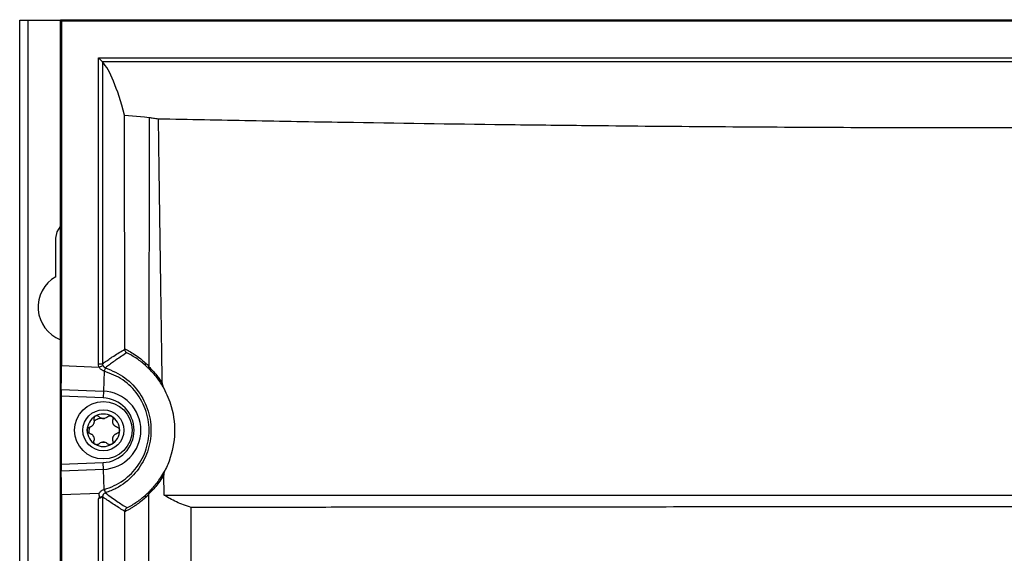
# Model space of a CAD drawing. Header units: millimetres. Extents: x -0.66 to 0.91, y -0.4 to 0.64.
# Tile 66 of 171: x -0.0314 to 0.0886, y 0.259 to 0.3241. Entities that reach past the tile are written whole.
import ezdxf

# ---------------------------------------------------------------- set-up
doc = ezdxf.new("R2010")
doc.units = ezdxf.units.MM
doc.layers.add('FORMAT', color=7, linetype='Continuous')

msp = doc.modelspace()

# ---------------------------------------------------------------- linework, layer by layer
at = {"layer": 'FORMAT', "color": 7, "linetype": 'Continuous', "lineweight": 25}
for p, q in [((-0.031429, -0.035976), (-0.031429, 0.324024)), ((-0.031429, 0.324024), (-0.030429, 0.324024)), ((-0.030429, 0.324024), (-0.030429, -0.035976)), ((-0.030429, 0.324024), (-0.026473, 0.324024)), ((-0.026342, 0.323936), (-0.026473, 0.324067)), ((-0.026473, 0.324067), (0.203614, 0.324067)), ((-0.026473, -0.03602), (-0.026473, 0.324067)), ((-0.026342, 0.323936), (-0.026342, 0.281911)), ((-0.026342, 0.323936), (0.203483, 0.323936)), ((-0.021833, 0.282126), (-0.021833, 0.319423)), ((-0.021833, 0.319423), (-0.021333, 0.318923)), ((-0.021833, 0.319423), (0.198974, 0.319423)), ((-0.021333, 0.318923), (-0.021333, 0.318923)), ((0.198474, 0.318923), (-0.021333, 0.318923)), ((-0.021333, 0.318923), (-0.021333, 0.282126)), ((-0.018646, 0.312437), (-0.016221, 0.312209)), ((-0.018624, 0.283959), (-0.018646, 0.312437)), ((-0.016221, 0.312209), (-0.015639, 0.312153)), ((-0.027029, 0.292719), (-0.027029, 0.297424)), ((-0.021833, 0.282126), (-0.021333, 0.282126)), ((-0.026342, 0.281911), (-0.021748, 0.281723)), ((-0.021748, 0.281723), (-0.02129, 0.281925)), ((-0.021133, 0.281238), (-0.021234, 0.278789)), ((-0.021133, 0.281238), (-0.021136, 0.281239)), ((-0.026369, 0.279), (-0.021234, 0.278789)), ((-0.021234, 0.278789), (-0.021268, 0.277958)), ((-0.026377, 0.278168), (-0.026377, 0.269879)), ((-0.021268, 0.277958), (-0.026377, 0.278168)), ((-0.026377, 0.269879), (-0.021268, 0.270089)), ((-0.021234, 0.269258), (-0.021268, 0.270089)), ((-0.021234, 0.269258), (-0.026369, 0.269047)), ((-0.021133, 0.266809), (-0.021234, 0.269258)), ((-0.01384, 0.266124), (-0.013878, 0.268595)), ((-0.021136, 0.266808), (-0.021133, 0.266809)), ((-0.021748, 0.266324), (-0.026342, 0.266136)), ((-0.026342, 0.266136), (-0.026342, 0.151911)), ((-0.021833, 0.152126), (-0.021833, 0.265684)), ((-0.021333, 0.265921), (-0.021333, 0.152126)), ((-0.020987, 0.266397), (-0.020985, 0.266397))]:
    msp.add_line(p, q, dxfattribs=at)
at = {"layer": 'FORMAT', "color": 7, "linetype": 'Continuous', "lineweight": 25, "flags": 128}
msp.add_lwpolyline([(-0.027029, 0.297424), (-0.02687, 0.298227), (-0.026473, 0.298847)], dxfattribs=at)
at = {"layer": 'FORMAT', "color": 7, "linetype": 'Continuous', "lineweight": 25}
for radius in [0.0035, 0.0025]:
    msp.add_circle((-0.021229, 0.274024), radius, dxfattribs=at)
for centre, radius, start, end in [((-0.024929, 0.289024), 0.00425, 119.611584, 248.702605), ((-0.015791, 0.282129), 0.0003628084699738, 158.759562, 221.815886), ((-0.018148, 0.280382), 0.0031082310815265, 155.92039, 163.985301), ((-0.018155, 0.280383), 0.0030992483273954, 155.882935, 163.969774), ((-0.021429, 0.274024), 0.0047695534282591, 272.349841, 87.650159), ((-0.021429, 0.274024), 0.0039380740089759, 272.349841, 87.650159), ((-0.021229, 0.274024), 0.0019749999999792, 120, 180), ((-0.021229, 0.274024), 0.0019749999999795, 60, 120), ((-0.021229, 0.274024), 0.0014388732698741, 85.351691, 94.648309), ((-0.021229, 0.276197), 0.0007483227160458, 261.035513, 278.964487), ((-0.021229, 0.274024), 0.0019749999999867, 360, 60), ((-0.021229, 0.274024), 0.0019749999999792, 180, 240), ((-0.021229, 0.274024), 0.0019749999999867, 300, 360), ((-0.021229, 0.27185), 0.0007483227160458, 81.035513, 98.964487), ((-0.021229, 0.274024), 0.0014388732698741, 265.351691, 274.648309), ((-0.021229, 0.274024), 0.0019749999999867, 240, 300), ((-0.018147, 0.267666), 0.0031100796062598, 196.011431, 204.071835), ((-0.018154, 0.267665), 0.0030993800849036, 196.030376, 204.116934), ((-0.020833, 0.265921), 0.0005000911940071, 107.782361, 179.986012), ((-0.015794, 0.265917), 0.0003546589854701, 138.218791, 200.447214)]:
    msp.add_arc(centre, radius, start, end, dxfattribs=at)
for centre, major_axis, ratio, start_param, end_param in [((-0.022449, -3.028672), (-1.249000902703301e-15, 3.348205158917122), 0.017455, 6.218066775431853, 6.264091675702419), ((-0.026403, 0.281914), (-4.373579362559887e-08, 0.003502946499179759), 0.01744, 3.729907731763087, 4.711673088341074), ((-0.02636, 0.278167), (-1.249594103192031e-08, 0.001000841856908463), 0.01744, 0.5883150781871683, 1.570080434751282), ((-0.02636, 0.26988), (1.249594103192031e-08, 0.001000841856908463), 0.01744, 1.571512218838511, 2.553277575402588), ((-0.026403, 0.266133), (4.373579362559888e-08, 0.003502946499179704), 0.01744, 4.713104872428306, 5.694870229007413)]:
    msp.add_ellipse(centre, major_axis=major_axis, ratio=ratio, start_param=start_param, end_param=end_param, dxfattribs=at)
for points, knots in [([(-0.0156385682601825, 0.3121529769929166), (-0.0156387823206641, 0.3121180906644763), (-0.0156391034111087, 0.3120657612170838), (-0.0156392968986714, 0.3120047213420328), (-0.0156394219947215, 0.3119436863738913), (-0.0156397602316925, 0.3117605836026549), (-0.0156412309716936, 0.3110281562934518), (-0.0156469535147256, 0.3080983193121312), (-0.0156659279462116, 0.2982340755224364), (-0.0156810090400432, 0.288922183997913), (-0.0156924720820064, 0.281844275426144)], [0, 0, 0, 0, 0.0034539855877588, 0.005180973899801, 0.006044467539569, 0.0094984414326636, 0.0233143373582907, 0.078577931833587, 0.2996330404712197, 1, 1, 1, 1]), ([(-0.0156385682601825, 0.3121529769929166), (-0.0155611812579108, 0.3121402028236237), (-0.0154062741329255, 0.312114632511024), (-0.0151386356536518, 0.3120763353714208), (-0.0148446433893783, 0.312037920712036), (-0.0146235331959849, 0.312012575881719), (-0.0145128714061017, 0.3119998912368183)], [0, 0, 0, 0, 0.2430099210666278, 0.4864378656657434, 0.7429711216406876, 1, 1, 1, 1]), ([(-0.0145128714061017, 0.3119998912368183), (-0.0107804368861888, 0.3119241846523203), (-0.0033155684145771, 0.3117727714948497), (0.0107388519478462, 0.3115267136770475), (0.0244148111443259, 0.3113272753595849), (0.0390786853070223, 0.3111585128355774), (0.0519193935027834, 0.3110423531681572), (0.066274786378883, 0.310954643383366), (0.0807024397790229, 0.3109095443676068), (0.0952226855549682, 0.3109075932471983), (0.109829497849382, 0.3109497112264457), (0.1245229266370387, 0.3110366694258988), (0.1392403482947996, 0.3111681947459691), (0.1554040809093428, 0.311362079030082), (0.1729528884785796, 0.3116282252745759), (0.1854162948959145, 0.311875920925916), (0.1916541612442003, 0.3119998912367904)], [0, 0, 0, 0, 0.0558601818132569, 0.111720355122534, 0.2078317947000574, 0.2559942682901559, 0.3246454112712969, 0.3932965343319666, 0.4624266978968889, 0.5315568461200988, 0.6013391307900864, 0.6718757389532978, 0.7428013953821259, 0.8138578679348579, 0.9068368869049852, 1, 1, 1, 1]), ([(-0.0140523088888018, 0.2797570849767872), (-0.014165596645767, 0.2872489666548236), (-0.0143039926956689, 0.2964012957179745), (-0.0144393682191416, 0.3063780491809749), (-0.0144777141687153, 0.3092818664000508), (-0.0144965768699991, 0.3107336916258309), (-0.0145059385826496, 0.3114595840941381), (-0.0145102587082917, 0.3117966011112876), (-0.0145121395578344, 0.3119421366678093), (-0.0145126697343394, 0.3119839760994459), (-0.0145128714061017, 0.3119998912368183)], [0, 0, 0, 0, 0.6968623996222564, 0.8513100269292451, 0.9285341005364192, 0.9671461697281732, 0.9864522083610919, 0.9961052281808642, 0.9985184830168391, 1, 1, 1, 1]), ([(-0.0213327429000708, 0.2821263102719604), (-0.0211633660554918, 0.2822482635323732), (-0.0208217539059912, 0.2824942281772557), (-0.0203672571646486, 0.2828040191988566), (-0.0198578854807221, 0.2831411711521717), (-0.0192964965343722, 0.2835000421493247), (-0.0188479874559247, 0.2837714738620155), (-0.0186237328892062, 0.2839071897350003)], [0, 0, 0, 0, 0.1875729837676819, 0.3783115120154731, 0.5033191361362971, 0.7516595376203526, 1, 1, 1, 1]), ([(-0.0183627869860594, 0.2834651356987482), (-0.0185811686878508, 0.2833268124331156), (-0.0190179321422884, 0.2830501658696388), (-0.0195625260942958, 0.2826844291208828), (-0.0200554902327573, 0.2823407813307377), (-0.0204947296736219, 0.2820247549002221), (-0.0208230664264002, 0.2817741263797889), (-0.0209859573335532, 0.2816497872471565)], [0, 0, 0, 0, 0.2480447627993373, 0.496089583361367, 0.6211890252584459, 0.812068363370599, 1, 1, 1, 1]), ([(-0.0186237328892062, 0.2839071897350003), (-0.0186237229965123, 0.2839114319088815), (-0.0186237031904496, 0.2839199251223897), (-0.0186236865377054, 0.2839327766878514), (-0.018623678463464, 0.2839456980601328), (-0.0186236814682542, 0.2839543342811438), (-0.0186236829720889, 0.2839586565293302)], [0, 0, 0, 0, 0.2487317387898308, 0.497983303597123, 0.7487511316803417, 1, 1, 1, 1]), ([(-0.0186237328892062, 0.2839071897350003), (-0.0186182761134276, 0.2838506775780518), (-0.0186073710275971, 0.2837377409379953), (-0.0185227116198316, 0.2835888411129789), (-0.0184326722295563, 0.2835064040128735), (-0.0183745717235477, 0.2834716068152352), (-0.0183643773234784, 0.2834660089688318), (-0.0183627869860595, 0.2834651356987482)], [0, 0, 0, 0, 0.3073398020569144, 0.6142027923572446, 0.9336921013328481, 0.989655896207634, 1, 1, 1, 1]), ([(-0.0186236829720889, 0.2839586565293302), (-0.0185075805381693, 0.2838994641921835), (-0.018275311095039, 0.2837810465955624), (-0.0178147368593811, 0.2835198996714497), (-0.0172812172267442, 0.2831790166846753), (-0.0166797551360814, 0.2827382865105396), (-0.0163129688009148, 0.2824199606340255), (-0.0161293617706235, 0.2822606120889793)], [0, 0, 0, 0, 0.1351020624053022, 0.2702792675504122, 0.5411808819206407, 0.770322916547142, 1, 1, 1, 1]), ([(-0.0160615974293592, 0.2818872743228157), (-0.0162369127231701, 0.2820391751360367), (-0.0165879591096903, 0.2823433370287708), (-0.0171494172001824, 0.2827529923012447), (-0.0177401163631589, 0.2831348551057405), (-0.0181550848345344, 0.2833549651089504), (-0.0183627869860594, 0.2834651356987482)], [0, 0, 0, 0, 0.2369667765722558, 0.4744955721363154, 0.7369718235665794, 1, 1, 1, 1]), ([(-0.021747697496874, 0.2817229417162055), (-0.0217577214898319, 0.2817469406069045), (-0.0218109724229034, 0.2818744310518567), (-0.0218229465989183, 0.2820134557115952), (-0.021832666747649, 0.2821263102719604)], [0, 0, 0, 0, 0.1882407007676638, 0.9999999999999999, 0.9999999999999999, 0.9999999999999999, 0.9999999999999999]), ([(-0.0213327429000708, 0.2821263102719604), (-0.021327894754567, 0.2820698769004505), (-0.0213219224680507, 0.2820003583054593), (-0.0212953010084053, 0.2819366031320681), (-0.021290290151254, 0.2819246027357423)], [0, 0, 0, 0, 0.811773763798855, 1, 1, 1, 1]), ([(-0.0161293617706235, 0.2822606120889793), (-0.0160861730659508, 0.2822212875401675), (-0.0159997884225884, 0.2821426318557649), (-0.0158840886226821, 0.282032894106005), (-0.0157816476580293, 0.2819334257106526), (-0.01572219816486, 0.2818739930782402), (-0.0156924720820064, 0.281844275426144)], [0, 0, 0, 0, 0.2934940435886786, 0.5870372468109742, 0.793509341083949, 1, 1, 1, 1]), ([(-0.0211358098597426, 0.281239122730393), (-0.0211624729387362, 0.2812473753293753), (-0.0212168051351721, 0.2812641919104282), (-0.0213181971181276, 0.2813068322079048), (-0.0214378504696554, 0.2813732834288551), (-0.0215620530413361, 0.2814718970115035), (-0.0216697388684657, 0.2815881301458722), (-0.0217214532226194, 0.281677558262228), (-0.021747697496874, 0.2817229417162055)], [0, 0, 0, 0, 0.104387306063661, 0.2127133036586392, 0.4112061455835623, 0.614716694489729, 0.804474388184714, 0.9999999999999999, 0.9999999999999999, 0.9999999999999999, 0.9999999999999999]), ([(-0.021290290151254, 0.2819246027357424), (-0.0212779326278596, 0.2818998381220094), (-0.0212528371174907, 0.2818495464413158), (-0.0212003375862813, 0.2817838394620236), (-0.0211380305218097, 0.2817267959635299), (-0.0210785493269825, 0.2816888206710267), (-0.0210268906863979, 0.281664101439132), (-0.0209996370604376, 0.2816545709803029), (-0.0209859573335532, 0.2816497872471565)], [0, 0, 0, 0, 0.1956405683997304, 0.3973045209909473, 0.5934541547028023, 0.7951921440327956, 0.8971984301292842, 1, 1, 1, 1]), ([(-0.0211332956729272, 0.2668089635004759), (-0.0207177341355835, 0.2669508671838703), (-0.0194893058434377, 0.2673703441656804), (-0.0177148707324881, 0.268674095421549), (-0.0162211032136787, 0.2708106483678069), (-0.0155317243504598, 0.2733672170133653), (-0.0157698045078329, 0.2760348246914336), (-0.0169176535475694, 0.2784213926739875), (-0.0187571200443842, 0.2803057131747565), (-0.0203454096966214, 0.2809291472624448), (-0.0211332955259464, 0.2812384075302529)], [0, 0, 0, 0, 0.0678761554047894, 0.2006465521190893, 0.3330378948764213, 0.4659810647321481, 0.6025150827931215, 0.7381205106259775, 0.8700922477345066, 1, 1, 1, 1]), ([(-0.0209859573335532, 0.2816497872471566), (-0.0209857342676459, 0.2816497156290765), (-0.0209852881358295, 0.2816495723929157), (-0.0209846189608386, 0.2816493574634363), (-0.0209839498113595, 0.2816491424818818), (-0.0209835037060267, 0.2816489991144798), (-0.0209832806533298, 0.281648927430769)], [0, 0, 0, 0, 0.2499999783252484, 0.4999999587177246, 0.7499999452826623, 1, 1, 1, 1]), ([(-0.0209832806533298, 0.281648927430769), (-0.0201603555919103, 0.2812927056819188), (-0.0185137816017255, 0.2805799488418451), (-0.0166616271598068, 0.2785551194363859), (-0.0155385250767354, 0.2760770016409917), (-0.0153096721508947, 0.2733549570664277), (-0.0159763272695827, 0.270731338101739), (-0.0174574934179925, 0.2684791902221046), (-0.0192667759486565, 0.2670517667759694), (-0.0205470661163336, 0.2665644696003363), (-0.0209832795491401, 0.2663984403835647)], [0, 0, 0, 0, 0.132562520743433, 0.2652416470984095, 0.3994622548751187, 0.5333159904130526, 0.66407836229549, 0.796047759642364, 0.9305105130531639, 1, 1, 1, 1]), ([(-0.0156016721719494, 0.2814473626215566), (-0.0156370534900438, 0.281483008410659), (-0.0157078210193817, 0.2815543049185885), (-0.015819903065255, 0.2816631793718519), (-0.0159376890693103, 0.2817746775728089), (-0.0160202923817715, 0.281849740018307), (-0.0160615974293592, 0.2818872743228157)], [0, 0, 0, 0, 0.2335812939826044, 0.4671948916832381, 0.7335755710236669, 1, 1, 1, 1]), ([(-0.0156016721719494, 0.2814473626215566), (-0.0156030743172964, 0.2814488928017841), (-0.0156100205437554, 0.2814564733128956), (-0.0156466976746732, 0.2815006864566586), (-0.0157013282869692, 0.2816030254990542), (-0.0156983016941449, 0.2817165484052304), (-0.0156966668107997, 0.2817778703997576)], [0, 0, 0, 0, 0.0183854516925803, 0.0910815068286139, 0.509026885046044, 1, 1, 1, 1]), ([(-0.0156924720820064, 0.281844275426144), (-0.0156925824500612, 0.2818355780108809), (-0.0156928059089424, 0.2818179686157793), (-0.0156942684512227, 0.2817981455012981), (-0.0156957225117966, 0.2817848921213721), (-0.0156963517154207, 0.2817802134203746), (-0.0156966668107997, 0.2817778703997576)], [0, 0, 0, 0, 0.3834975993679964, 0.7764560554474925, 0.8880526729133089, 1, 1, 1, 1]), ([(-0.0156966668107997, 0.2817778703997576), (-0.0156953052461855, 0.2817765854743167), (-0.0155577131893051, 0.2816467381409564), (-0.0152500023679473, 0.2813401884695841), (-0.0147938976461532, 0.28081131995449), (-0.0143862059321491, 0.2802718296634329), (-0.0141638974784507, 0.2799291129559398), (-0.0140523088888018, 0.2797570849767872)], [0, 0, 0, 0, 0.0030934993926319, 0.3126116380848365, 0.6275428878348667, 0.813043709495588, 1, 1, 1, 1]), ([(-0.0138593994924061, 0.2791536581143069), (-0.013993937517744, 0.279383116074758), (-0.0142649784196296, 0.279845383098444), (-0.0147144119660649, 0.2804656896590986), (-0.0151845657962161, 0.2810296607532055), (-0.0154617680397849, 0.2813072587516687), (-0.0156016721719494, 0.2814473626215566)], [0, 0, 0, 0, 0.2148946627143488, 0.4329277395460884, 0.7137983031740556, 1, 1, 1, 1]), ([(-0.0140523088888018, 0.2797570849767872), (-0.0140484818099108, 0.2797084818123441), (-0.0140407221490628, 0.2796099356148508), (-0.0139976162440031, 0.2794598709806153), (-0.0139383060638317, 0.279306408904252), (-0.0138857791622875, 0.2792047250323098), (-0.0138593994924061, 0.2791536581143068)], [0, 0, 0, 0, 0.2264663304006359, 0.4591757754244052, 0.7283912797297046, 1, 1, 1, 1]), ([(-0.0138593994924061, 0.2791536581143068), (-0.0135232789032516, 0.2784209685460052), (-0.0126851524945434, 0.2765939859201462), (-0.0123900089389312, 0.2733253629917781), (-0.0129873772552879, 0.2706676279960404), (-0.0136111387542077, 0.2693634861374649), (-0.0137292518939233, 0.2691165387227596)], [0, 0, 0, 0, 0.2343571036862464, 0.5843762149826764, 0.9212990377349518, 1, 1, 1, 1]), ([(-0.0223903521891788, 0.2753101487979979), (-0.0223855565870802, 0.2752911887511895), (-0.0223759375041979, 0.2752531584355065), (-0.0223670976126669, 0.2751938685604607), (-0.0223626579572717, 0.2751329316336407), (-0.0223633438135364, 0.2750726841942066), (-0.0223704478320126, 0.2749945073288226), (-0.0223865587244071, 0.2749174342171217), (-0.0224118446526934, 0.2748427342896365), (-0.0224427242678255, 0.2747707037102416), (-0.0224819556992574, 0.2747024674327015), (-0.0225288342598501, 0.2746395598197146), (-0.0225808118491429, 0.2745801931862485), (-0.0226392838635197, 0.2745275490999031), (-0.0227034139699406, 0.2744821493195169), (-0.0227549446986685, 0.2744514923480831), (-0.022809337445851, 0.2744249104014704), (-0.0228657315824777, 0.2744024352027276), (-0.022904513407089, 0.2743914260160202), (-0.0229239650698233, 0.2743859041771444)], [0, 0, 0, 0, 0.0515560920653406, 0.1034118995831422, 0.1562665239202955, 0.2094962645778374, 0.2573940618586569, 0.3548995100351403, 0.4047043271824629, 0.4512981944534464, 0.5465125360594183, 0.5952952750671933, 0.6430658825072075, 0.7405172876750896, 0.7902694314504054, 0.8418227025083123, 0.8937351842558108, 0.9467011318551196, 1, 1, 1, 1]), ([(-0.0222168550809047, 0.2757340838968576), (-0.0222496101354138, 0.275710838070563), (-0.0223150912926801, 0.2756643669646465), (-0.0223787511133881, 0.2755606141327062), (-0.0224089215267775, 0.2754439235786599), (-0.0224030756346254, 0.2753584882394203), (-0.0223916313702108, 0.2753150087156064), (-0.0223903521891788, 0.2753101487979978)], [0, 0, 0, 0, 0.2355200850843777, 0.4708319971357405, 0.7119519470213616, 0.967803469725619, 1, 1, 1, 1]), ([(-0.0213743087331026, 0.2754628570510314), (-0.0214976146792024, 0.2754590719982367), (-0.0218008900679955, 0.2754497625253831), (-0.0221375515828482, 0.2753079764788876), (-0.0223233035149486, 0.2751731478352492), (-0.022363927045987, 0.275143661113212)], [0, 0, 0, 0, 0.3486651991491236, 0.8575545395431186, 1, 1, 1, 1]), ([(-0.021762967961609, 0.2756723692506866), (-0.0217960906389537, 0.2757000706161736), (-0.021862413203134, 0.2757555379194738), (-0.0219625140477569, 0.2757816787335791), (-0.0220575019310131, 0.2757859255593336), (-0.0221350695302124, 0.275774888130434), (-0.0221938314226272, 0.2757455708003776), (-0.0222168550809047, 0.2757340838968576)], [0, 0, 0, 0, 0.2724766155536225, 0.5455883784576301, 0.6126147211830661, 0.8482175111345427, 1, 1, 1, 1]), ([(-0.0213459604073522, 0.2754578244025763), (-0.0214233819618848, 0.2754769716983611), (-0.0215841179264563, 0.2755167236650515), (-0.021701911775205, 0.2756192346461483), (-0.021762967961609, 0.2756723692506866)], [0, 0, 0, 0, 0.4816691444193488, 1, 1, 1, 1]), ([(-0.0206957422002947, 0.2756723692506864), (-0.0207567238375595, 0.2756192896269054), (-0.020874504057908, 0.275516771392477), (-0.0210352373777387, 0.2754770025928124), (-0.0211127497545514, 0.2754578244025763)], [0, 0, 0, 0, 0.517757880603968, 1, 1, 1, 1]), ([(-0.0206957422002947, 0.2756723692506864), (-0.0206626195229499, 0.2757000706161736), (-0.0205962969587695, 0.2757555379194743), (-0.0204961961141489, 0.2757816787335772), (-0.020401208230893, 0.2757859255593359), (-0.0203236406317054, 0.2757748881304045), (-0.0202648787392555, 0.2757455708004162), (-0.020241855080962, 0.2757340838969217)], [0, 0, 0, 0, 0.2724766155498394, 0.545588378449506, 0.6126147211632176, 0.8482175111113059, 1, 1, 1, 1]), ([(-0.020241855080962, 0.2757340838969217), (-0.0202091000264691, 0.2757108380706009), (-0.0201436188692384, 0.2756643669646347), (-0.020079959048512, 0.2755606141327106), (-0.0200497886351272, 0.2754439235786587), (-0.0200556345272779, 0.2753584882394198), (-0.0200670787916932, 0.2753150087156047), (-0.0200683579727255, 0.2753101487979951)], [0, 0, 0, 0, 0.2355200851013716, 0.4708319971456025, 0.7119519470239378, 0.9678034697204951, 1, 1, 1, 1]), ([(-0.0195347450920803, 0.2743859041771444), (-0.0195535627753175, 0.2743912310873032), (-0.0195913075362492, 0.2744019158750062), (-0.0196470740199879, 0.2744239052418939), (-0.0197020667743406, 0.2744505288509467), (-0.0197538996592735, 0.2744812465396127), (-0.0198180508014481, 0.2745264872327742), (-0.0198767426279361, 0.2745789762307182), (-0.0199287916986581, 0.2746382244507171), (-0.0199757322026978, 0.2747009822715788), (-0.0200152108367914, 0.2747690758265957), (-0.0200462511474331, 0.2748411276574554), (-0.0200716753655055, 0.2749158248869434), (-0.0200880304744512, 0.2749927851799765), (-0.0200952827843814, 0.2750710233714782), (-0.0200960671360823, 0.2751309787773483), (-0.0200918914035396, 0.2751913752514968), (-0.0200831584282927, 0.2752514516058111), (-0.0200733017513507, 0.2752905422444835), (-0.0200683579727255, 0.2753101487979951)], [0, 0, 0, 0, 0.0515560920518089, 0.1034118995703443, 0.1562665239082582, 0.2094962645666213, 0.2573940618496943, 0.3548995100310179, 0.4047043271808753, 0.451298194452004, 0.5465125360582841, 0.595295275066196, 0.6430658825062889, 0.7405172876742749, 0.7902694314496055, 0.8418227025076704, 0.8937351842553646, 0.94670113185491, 0.9999999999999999, 0.9999999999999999, 0.9999999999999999, 0.9999999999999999]), ([(-0.023204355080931, 0.2740236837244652), (-0.0232006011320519, 0.2740636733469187), (-0.0231930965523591, 0.274143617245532), (-0.0231350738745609, 0.2742506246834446), (-0.0230491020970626, 0.2743350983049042), (-0.0229721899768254, 0.2743727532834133), (-0.0229288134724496, 0.2743845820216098), (-0.0229239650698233, 0.2743859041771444)], [0, 0, 0, 0, 0.2355200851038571, 0.4708319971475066, 0.7119519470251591, 0.9678034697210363, 1, 1, 1, 1]), ([(-0.0229239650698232, 0.2736614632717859), (-0.0229645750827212, 0.273676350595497), (-0.0230458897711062, 0.2737061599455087), (-0.0231402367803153, 0.27380180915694), (-0.0231956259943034, 0.2739132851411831), (-0.0232017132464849, 0.2739902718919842), (-0.023204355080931, 0.2740236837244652)], [0, 0, 0, 0, 0.2726506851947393, 0.5459369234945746, 0.8029390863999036, 1, 1, 1, 1]), ([(-0.0229039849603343, 0.2743913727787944), (-0.0229114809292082, 0.2743692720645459), (-0.0229848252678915, 0.2741530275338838), (-0.0230128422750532, 0.273910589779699), (-0.0229992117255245, 0.2736977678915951), (-0.022998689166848, 0.2736896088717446)], [0, 0, 0, 0, 0.0986708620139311, 0.9654454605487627, 1, 1, 1, 1]), ([(-0.0229239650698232, 0.2736614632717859), (-0.0229051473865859, 0.273656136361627), (-0.0228674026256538, 0.273645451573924), (-0.0228116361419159, 0.2736234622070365), (-0.0227566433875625, 0.2735968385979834), (-0.0227048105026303, 0.2735661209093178), (-0.022640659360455, 0.2735208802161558), (-0.0225819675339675, 0.2734683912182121), (-0.0225299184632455, 0.2734091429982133), (-0.0224829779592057, 0.2733463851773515), (-0.0224434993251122, 0.2732782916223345), (-0.0224124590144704, 0.2732062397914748), (-0.0223870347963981, 0.2731315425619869), (-0.0223706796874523, 0.2730545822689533), (-0.0223634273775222, 0.2729763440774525), (-0.0223626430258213, 0.2729163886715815), (-0.022366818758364, 0.2728559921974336), (-0.0223755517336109, 0.272795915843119), (-0.0223854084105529, 0.2727568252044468), (-0.0223903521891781, 0.2727372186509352)], [0, 0, 0, 0, 0.0515560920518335, 0.1034118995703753, 0.1562665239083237, 0.2094962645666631, 0.2573940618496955, 0.3548995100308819, 0.4047043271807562, 0.4512981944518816, 0.5465125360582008, 0.5952952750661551, 0.6430658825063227, 0.740517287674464, 0.7902694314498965, 0.8418227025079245, 0.8937351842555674, 0.9467011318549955, 1, 1, 1, 1]), ([(-0.0200683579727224, 0.2727372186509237), (-0.0200731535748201, 0.2727561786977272), (-0.020082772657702, 0.2727942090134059), (-0.0200916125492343, 0.2728534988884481), (-0.0200960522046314, 0.272914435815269), (-0.0200953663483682, 0.2729746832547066), (-0.0200882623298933, 0.2730528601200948), (-0.0200721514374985, 0.2731299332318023), (-0.0200468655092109, 0.2732046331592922), (-0.0200159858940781, 0.2732766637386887), (-0.0199767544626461, 0.273344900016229), (-0.019929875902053, 0.2734078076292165), (-0.0198778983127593, 0.2734671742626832), (-0.0198194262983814, 0.2735198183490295), (-0.0197552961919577, 0.2735652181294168), (-0.0197037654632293, 0.2735958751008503), (-0.0196493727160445, 0.2736224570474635), (-0.019592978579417, 0.2736449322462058), (-0.0195541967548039, 0.2736559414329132), (-0.0195347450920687, 0.2736614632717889)], [0, 0, 0, 0, 0.0515560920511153, 0.103411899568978, 0.1562665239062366, 0.2094962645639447, 0.2573940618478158, 0.3548995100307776, 0.4047043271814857, 0.4512981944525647, 0.5465125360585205, 0.5952952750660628, 0.6430658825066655, 0.7405172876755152, 0.7902694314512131, 0.8418227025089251, 0.8937351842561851, 0.9467011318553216, 1, 1, 1, 1]), ([(-0.0195347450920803, 0.2743859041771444), (-0.0194941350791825, 0.2743710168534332), (-0.0194128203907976, 0.2743412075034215), (-0.0193184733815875, 0.2742455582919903), (-0.019263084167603, 0.2741340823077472), (-0.0192569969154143, 0.274057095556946), (-0.0192543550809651, 0.2740236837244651)], [0, 0, 0, 0, 0.2726506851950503, 0.5459369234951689, 0.8029390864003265, 1, 1, 1, 1]), ([(-0.0192543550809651, 0.2740236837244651), (-0.0192581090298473, 0.2739836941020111), (-0.0192656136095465, 0.2739037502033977), (-0.0193236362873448, 0.2737967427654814), (-0.0194096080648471, 0.2737122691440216), (-0.0194865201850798, 0.2736746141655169), (-0.0195298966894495, 0.2736627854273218), (-0.0195347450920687, 0.2736614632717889)], [0, 0, 0, 0, 0.2355200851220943, 0.4708319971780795, 0.71195194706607, 0.9678034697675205, 1, 1, 1, 1]), ([(-0.0222168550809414, 0.2723132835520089), (-0.0222496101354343, 0.2723365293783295), (-0.0223150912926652, 0.2723830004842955), (-0.0223787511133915, 0.2724867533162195), (-0.0224089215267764, 0.2726034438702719), (-0.0224030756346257, 0.2726888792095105), (-0.0223916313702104, 0.2727323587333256), (-0.0223903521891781, 0.2727372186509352)], [0, 0, 0, 0, 0.2355200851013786, 0.4708319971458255, 0.711951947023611, 0.9678034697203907, 1, 1, 1, 1]), ([(-0.0217629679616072, 0.2723749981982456), (-0.021701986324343, 0.2724280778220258), (-0.0215842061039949, 0.2725305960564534), (-0.0214234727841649, 0.2725703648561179), (-0.0213459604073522, 0.272589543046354)], [0, 0, 0, 0, 0.5177578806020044, 1, 1, 1, 1]), ([(-0.0211127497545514, 0.272589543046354), (-0.0210353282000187, 0.2725703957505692), (-0.0208745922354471, 0.2725306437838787), (-0.0207567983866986, 0.272428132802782), (-0.0206957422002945, 0.2723749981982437)], [0, 0, 0, 0, 0.4816691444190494, 1, 1, 1, 1]), ([(-0.0200683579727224, 0.2727372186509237), (-0.0200609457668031, 0.2726946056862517), (-0.0200461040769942, 0.2726092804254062), (-0.020081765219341, 0.2724797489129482), (-0.0201506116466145, 0.2723760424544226), (-0.0202142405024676, 0.2723322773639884), (-0.0202418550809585, 0.2723132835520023)], [0, 0, 0, 0, 0.2726506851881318, 0.5459369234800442, 0.8029390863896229, 1, 1, 1, 1]), ([(-0.0217629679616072, 0.2723749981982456), (-0.0217961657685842, 0.2723472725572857), (-0.0218626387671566, 0.2722917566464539), (-0.0219926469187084, 0.2722578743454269), (-0.0221168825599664, 0.2722656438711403), (-0.0221865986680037, 0.2722988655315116), (-0.0222168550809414, 0.2723132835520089)], [0, 0, 0, 0, 0.272650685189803, 0.5459369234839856, 0.8029390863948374, 1, 1, 1, 1]), ([(-0.0202418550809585, 0.2723132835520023), (-0.0202783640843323, 0.272296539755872), (-0.0203513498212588, 0.2722630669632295), (-0.020473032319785, 0.2722598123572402), (-0.020589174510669, 0.2722920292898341), (-0.0206602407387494, 0.2723398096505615), (-0.0206921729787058, 0.2723714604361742), (-0.0206957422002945, 0.2723749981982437)], [0, 0, 0, 0, 0.2355200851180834, 0.4708319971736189, 0.711951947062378, 0.967803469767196, 1, 1, 1, 1]), ([(-0.0156186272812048, 0.2665737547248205), (-0.0154990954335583, 0.2666913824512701), (-0.0152580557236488, 0.2669285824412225), (-0.0148130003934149, 0.2674402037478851), (-0.0143360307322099, 0.2680810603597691), (-0.0139704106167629, 0.2686637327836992), (-0.0137711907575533, 0.2690377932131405), (-0.0137292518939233, 0.2691165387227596)], [0, 0, 0, 0, 0.2416036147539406, 0.4872012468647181, 0.7105464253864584, 0.9390655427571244, 1, 1, 1, 1]), ([(-0.0137292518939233, 0.2691165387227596), (-0.013760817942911, 0.2690495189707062), (-0.0138247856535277, 0.2689137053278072), (-0.0138672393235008, 0.2687509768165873), (-0.0138780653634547, 0.2686433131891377), (-0.0138783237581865, 0.2686113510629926), (-0.0138784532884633, 0.2685953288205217)], [0, 0, 0, 0, 0.406854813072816, 0.8244798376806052, 0.9120137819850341, 1, 1, 1, 1]), ([(-0.0138784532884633, 0.2685953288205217), (-0.0140415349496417, 0.2683298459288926), (-0.0143714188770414, 0.2677928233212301), (-0.0148660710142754, 0.2671546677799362), (-0.015328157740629, 0.2666304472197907), (-0.0155965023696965, 0.2663651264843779), (-0.0157174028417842, 0.2662511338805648), (-0.0157185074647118, 0.2662500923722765)], [0, 0, 0, 0, 0.2377007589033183, 0.4808245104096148, 0.7370118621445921, 0.9975971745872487, 1, 1, 1, 1]), ([(-0.0217477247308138, 0.266324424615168), (-0.0217353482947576, 0.2663472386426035), (-0.0217104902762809, 0.2663930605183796), (-0.0216506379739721, 0.2664783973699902), (-0.0215619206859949, 0.2665764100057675), (-0.0214358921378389, 0.2666750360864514), (-0.0212932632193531, 0.266755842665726), (-0.0211890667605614, 0.2667905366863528), (-0.0211363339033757, 0.2668080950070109)], [0, 0, 0, 0, 0.0970498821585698, 0.1949242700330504, 0.3894537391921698, 0.5896040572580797, 0.7923024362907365, 1, 1, 1, 1]), ([(-0.01605878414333, 0.2661535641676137), (-0.0160202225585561, 0.2661886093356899), (-0.0159430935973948, 0.2662587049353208), (-0.0158312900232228, 0.2663642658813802), (-0.0157230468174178, 0.2664690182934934), (-0.0156534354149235, 0.2665388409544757), (-0.0156186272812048, 0.2665737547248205)], [0, 0, 0, 0, 0.2601367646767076, 0.5203125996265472, 0.7601395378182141, 1, 1, 1, 1]), ([(-0.0157185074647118, 0.2662500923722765), (-0.0157191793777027, 0.2663026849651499), (-0.0157205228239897, 0.2664078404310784), (-0.015670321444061, 0.2665111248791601), (-0.0156305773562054, 0.2665608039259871), (-0.0156199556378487, 0.266572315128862), (-0.0156186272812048, 0.2665737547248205)], [0, 0, 0, 0, 0.4299002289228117, 0.8595575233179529, 0.98243620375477, 1, 1, 1, 1]), ([(-0.0213327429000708, 0.2659210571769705), (-0.0213389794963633, 0.2659190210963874), (-0.0213515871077, 0.2659149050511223), (-0.0214356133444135, 0.2658682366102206), (-0.0215571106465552, 0.2658043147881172), (-0.0216960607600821, 0.2657382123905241), (-0.021792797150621, 0.2656996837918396), (-0.021832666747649, 0.2656838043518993)], [0, 0, 0, 0, 0.199461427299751, 0.4032218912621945, 0.617218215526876, 0.8422376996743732, 0.9999999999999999, 0.9999999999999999, 0.9999999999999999, 0.9999999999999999]), ([(-0.021832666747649, 0.2656838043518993), (-0.0218317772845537, 0.2656850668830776), (-0.021803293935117, 0.2657254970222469), (-0.0217737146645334, 0.2657682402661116), (-0.0217447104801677, 0.2658095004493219), (-0.0217432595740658, 0.265811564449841)], [0, 0, 0, 0, 0.029711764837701, 0.9514622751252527, 1, 1, 1, 1]), ([(-0.0217432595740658, 0.265811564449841), (-0.0217331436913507, 0.2658300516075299), (-0.0217106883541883, 0.2658710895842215), (-0.0217082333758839, 0.265946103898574), (-0.0217261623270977, 0.2660439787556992), (-0.021748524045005, 0.2661486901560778), (-0.0217522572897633, 0.2662457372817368), (-0.021749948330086, 0.2662990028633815), (-0.0217481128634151, 0.2663199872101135), (-0.0217477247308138, 0.266324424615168)], [0, 0, 0, 0, 0.1198006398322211, 0.2659346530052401, 0.4179865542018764, 0.693683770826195, 0.8789324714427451, 0.9743987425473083, 1, 1, 1, 1]), ([(-0.0212823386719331, 0.2661372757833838), (-0.0212854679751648, 0.2661317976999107), (-0.0212976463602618, 0.2661104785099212), (-0.0213094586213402, 0.2660743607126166), (-0.0213214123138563, 0.2660346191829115), (-0.0213325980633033, 0.2659964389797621), (-0.0213568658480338, 0.2659602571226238), (-0.0214316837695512, 0.26591849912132), (-0.0215711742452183, 0.265858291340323), (-0.0216876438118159, 0.2658266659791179), (-0.0217432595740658, 0.2658115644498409)], [0, 0, 0, 0, 0.0232333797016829, 0.0904179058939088, 0.1382803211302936, 0.1862911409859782, 0.2966315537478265, 0.5394383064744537, 0.7800756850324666, 1, 1, 1, 1]), ([(-0.0186155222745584, 0.2641352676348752), (-0.0188251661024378, 0.2642619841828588), (-0.0192444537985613, 0.2645154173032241), (-0.0198583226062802, 0.2649058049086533), (-0.0204571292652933, 0.265302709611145), (-0.0209435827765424, 0.2656393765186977), (-0.0212354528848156, 0.2658506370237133), (-0.0213327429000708, 0.2659210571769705)], [0, 0, 0, 0, 0.2314589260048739, 0.4629178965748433, 0.6777507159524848, 0.8925835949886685, 1, 1, 1, 1]), ([(-0.0209832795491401, 0.2663984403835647), (-0.0209835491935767, 0.2663983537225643), (-0.0209840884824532, 0.2663981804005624), (-0.020984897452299, 0.2663979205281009), (-0.0209857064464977, 0.2663976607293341), (-0.0209862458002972, 0.2663974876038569), (-0.0209865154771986, 0.2663974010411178)], [0, 0, 0, 0, 0.2499999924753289, 0.4999999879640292, 0.7499999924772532, 1, 1, 1, 1]), ([(-0.0209853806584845, 0.2663971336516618), (-0.0207515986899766, 0.2662197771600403), (-0.0202840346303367, 0.2658650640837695), (-0.0196102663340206, 0.2653945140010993), (-0.0189672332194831, 0.2649645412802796), (-0.0185589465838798, 0.2647063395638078), (-0.0183548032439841, 0.2645772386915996)], [0, 0, 0, 0, 0.2688003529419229, 0.5376008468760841, 0.7688003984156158, 1, 1, 1, 1]), ([(-0.0161266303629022, 0.265793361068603), (-0.016310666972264, 0.2656335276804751), (-0.0166792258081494, 0.2653134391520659), (-0.0171695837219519, 0.2649546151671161), (-0.0175862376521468, 0.2646770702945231), (-0.0179262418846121, 0.2644687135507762), (-0.0182691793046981, 0.2642738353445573), (-0.0185000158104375, 0.2641559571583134), (-0.0186154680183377, 0.2640970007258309)], [0, 0, 0, 0, 0.2301794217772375, 0.4609662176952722, 0.5955057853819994, 0.730137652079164, 0.8650291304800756, 1, 1, 1, 1]), ([(-0.0183548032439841, 0.2645772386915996), (-0.0181493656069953, 0.2646863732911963), (-0.0177380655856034, 0.2649048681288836), (-0.0171501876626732, 0.2652848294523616), (-0.0165881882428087, 0.2656946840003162), (-0.0162353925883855, 0.2660004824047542), (-0.01605878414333, 0.2661535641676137)], [0, 0, 0, 0, 0.2613470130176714, 0.5232343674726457, 0.7613325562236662, 1, 1, 1, 1]), ([(-0.015715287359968, 0.2661843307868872), (-0.0157435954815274, 0.2661561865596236), (-0.015800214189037, 0.2660998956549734), (-0.0158969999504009, 0.2660062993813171), (-0.0160056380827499, 0.2659035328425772), (-0.0160862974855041, 0.2658300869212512), (-0.0161266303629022, 0.265793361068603)], [0, 0, 0, 0, 0.2086157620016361, 0.4172496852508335, 0.7086018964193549, 1, 1, 1, 1]), ([(-0.015715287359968, 0.2661843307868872), (-0.0157249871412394, 0.2588971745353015), (-0.0157443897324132, 0.2443205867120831), (-0.0157673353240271, 0.2258000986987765), (-0.0157869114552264, 0.2106279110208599), (-0.0158027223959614, 0.1988026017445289), (-0.0158193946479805, 0.1869802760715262), (-0.0158426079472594, 0.1713455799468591), (-0.0158624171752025, 0.1596648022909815), (-0.015875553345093, 0.151918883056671)], [0, 0, 0, 0, 0.1911613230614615, 0.3823823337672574, 0.4858288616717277, 0.5892850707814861, 0.6927704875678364, 0.7962657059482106, 1, 1, 1, 1]), ([(-0.0157185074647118, 0.2662500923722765), (-0.0157179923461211, 0.2662449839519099), (-0.0157169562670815, 0.2662347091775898), (-0.0157159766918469, 0.2662184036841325), (-0.0157153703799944, 0.2662015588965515), (-0.0157153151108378, 0.2661900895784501), (-0.015715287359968, 0.2661843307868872)], [0, 0, 0, 0, 0.243562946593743, 0.4898880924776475, 0.7438707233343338, 1, 1, 1, 1]), ([(-0.01383957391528, 0.266123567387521), (-0.009119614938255, 0.2661236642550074), (0.0003284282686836, 0.2661238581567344), (0.0147159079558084, 0.2661242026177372), (0.0292557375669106, 0.2661235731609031), (0.0438977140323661, 0.2661236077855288), (0.0585990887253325, 0.2661241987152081), (0.0733351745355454, 0.2661241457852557), (0.0881316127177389, 0.2661232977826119), (0.1023232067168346, 0.266124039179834), (0.1158701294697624, 0.2661241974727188), (0.1287161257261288, 0.2661238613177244), (0.1414830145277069, 0.2661234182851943), (0.1540983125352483, 0.266123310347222), (0.166569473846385, 0.2661235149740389), (0.1788642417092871, 0.2661236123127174), (0.1869518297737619, 0.2661235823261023), (0.1909808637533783, 0.2661235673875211)], [0, 0, 0, 0, 0.0709128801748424, 0.1419478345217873, 0.2131672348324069, 0.2846342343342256, 0.3556080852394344, 0.4265819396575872, 0.4978012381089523, 0.5692680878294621, 0.6314948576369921, 0.6937216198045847, 0.7555691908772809, 0.8174167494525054, 0.8784257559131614, 0.9394347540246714, 0.9999999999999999, 0.9999999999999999, 0.9999999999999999, 0.9999999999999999]), ([(-0.0105135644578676, 0.2646061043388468), (-0.0108307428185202, 0.2647119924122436), (-0.0114662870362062, 0.2649241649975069), (-0.0123333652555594, 0.265287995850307), (-0.0131377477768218, 0.2656841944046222), (-0.0136052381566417, 0.2659768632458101), (-0.01383957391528, 0.266123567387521)], [0, 0, 0, 0, 0.2473170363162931, 0.4955600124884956, 0.7471427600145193, 1, 1, 1, 1]), ([(-0.0186745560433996, 0.1538974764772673), (-0.0186601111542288, 0.1661231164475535), (-0.0186312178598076, 0.1905773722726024), (-0.0186115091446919, 0.2273336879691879), (-0.0186141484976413, 0.2518435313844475), (-0.0186154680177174, 0.264097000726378)], [0, 0, 0, 0, 0.3333055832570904, 0.6666922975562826, 1, 1, 1, 1]), ([(-0.018354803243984, 0.2645772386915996), (-0.0183563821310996, 0.2645763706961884), (-0.0183663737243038, 0.2645708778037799), (-0.0184242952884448, 0.2645362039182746), (-0.0185142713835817, 0.264453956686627), (-0.0185991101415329, 0.2643049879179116), (-0.0186100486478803, 0.2641918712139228), (-0.0186155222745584, 0.2641352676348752)], [0, 0, 0, 0, 0.0102814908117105, 0.0650638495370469, 0.3849117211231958, 0.6922099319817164, 1, 1, 1, 1]), ([(-0.0186154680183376, 0.2640970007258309), (-0.0186154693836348, 0.2641001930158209), (-0.0186154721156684, 0.264106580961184), (-0.0186154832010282, 0.2641161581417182), (-0.0186154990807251, 0.2641257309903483), (-0.0186155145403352, 0.2641320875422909), (-0.0186155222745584, 0.2641352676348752)], [0, 0, 0, 0, 0.2493210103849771, 0.4989048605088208, 0.749309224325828, 1, 1, 1, 1]), ([(-0.0105477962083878, 0.1330993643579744), (-0.0105456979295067, 0.1418865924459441), (-0.0105415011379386, 0.1594620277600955), (-0.0105360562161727, 0.1901731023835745), (-0.0105299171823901, 0.2252314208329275), (-0.0105190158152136, 0.2514801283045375), (-0.0105135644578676, 0.2646061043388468)], [0, 0, 0, 0, 0.2003192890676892, 0.4006608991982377, 0.700293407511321, 1, 1, 1, 1]), ([(0.1876548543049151, 0.2646060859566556), (0.1828774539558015, 0.2646137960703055), (0.1733144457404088, 0.264629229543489), (0.1587496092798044, 0.2646468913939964), (0.1440335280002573, 0.2646614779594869), (0.1292262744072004, 0.2646725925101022), (0.114375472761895, 0.2646804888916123), (0.0994887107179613, 0.26468405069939), (0.0845400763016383, 0.2646843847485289), (0.0696069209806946, 0.2646827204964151), (0.0547323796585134, 0.264676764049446), (0.0399248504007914, 0.2646668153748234), (0.0251579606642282, 0.2646544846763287), (0.0118276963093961, 0.2646398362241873), (-6.75332923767e-05, 0.2646234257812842), (-0.0070304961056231, 0.2646118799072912), (-0.0105135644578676, 0.2646061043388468)], [0, 0, 0, 0, 0.0740144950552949, 0.1481561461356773, 0.2226838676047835, 0.2973414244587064, 0.3713556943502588, 0.4454971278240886, 0.5200246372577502, 0.5946819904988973, 0.6686962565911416, 0.7428376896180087, 0.8173652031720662, 0.892022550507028, 0.945986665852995, 1, 1, 1, 1])]:
    msp.add_open_spline(points, degree=3, knots=knots, dxfattribs=at)

doc.saveas('drawing.dxf')
